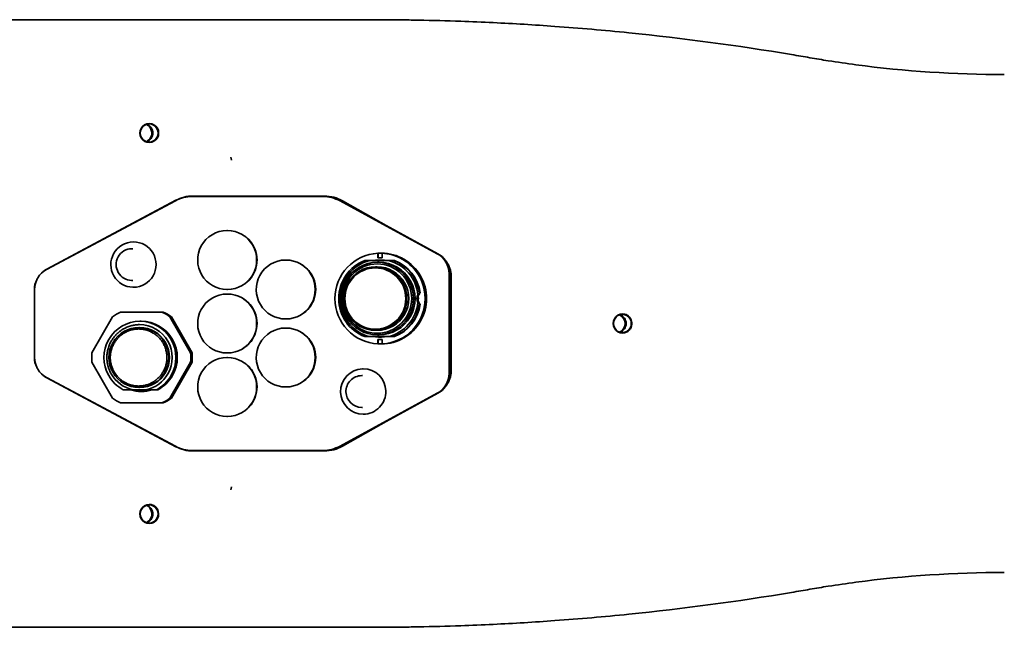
# Model space of a CAD drawing. Extents: x -922 to 7836, y -4841 to 1297.
# Tile 3 of 89: x -758 to -541, y -3675 to -3541. Entities that reach past the tile are written whole.
import ezdxf

# ---------------------------------------------------------------- set-up
doc = ezdxf.new("R2010")
doc.units = 0

msp = doc.modelspace()

# ---------------------------------------------------------------- linework, layer by layer
at = {"color": 7, "lineweight": 35}
for p, q in [((-773.927246, -3541), (-726.728882, -3541)), ((-688.600769, -3541), (-726.728882, -3541)), ((-688.600769, -3541), (-684.384094, -3541)), ((-684.384094, -3541), (-680.82843, -3541)), ((-729.752991, -3564), (-729.750977, -3564)), ((-729.753052, -3568), (-729.750977, -3568)), ((-723.969666, -3580.930908), (-752.408447, -3596.081787)), ((-723.863953, -3580.833984), (-752.302734, -3595.984863)), ((-691.403564, -3580), (-720.244751, -3580)), ((-691.246765, -3579.890381), (-720.087952, -3579.890381)), ((-691.403564, -3580), (-691.246765, -3580)), ((-691.03772, -3579.890381), (-691.246765, -3579.890381)), ((-687.625854, -3580.959229), (-666.168518, -3592.599609)), ((-687.469055, -3580.959229), (-682.010681, -3583.92041)), ((-682.010681, -3583.92041), (-687.291565, -3580.932373)), ((-676.93988, -3586.671143), (-687.08252, -3580.932373)), ((-682.010681, -3583.92041), (-666.011719, -3592.599609)), ((-712.571045, -3587.5), (-712.487427, -3587.5)), ((-733.237366, -3590), (-733.205078, -3590)), ((-733.555176, -3591.5), (-733.350342, -3591.5)), ((-699.642212, -3594), (-699.558594, -3594)), ((-682.174255, -3594.100098), (-681.05072, -3594.100098)), ((-676.944153, -3594.100098), (-681.05072, -3594.100098)), ((-679.372742, -3594.5), (-678.991211, -3594.5)), ((-679.285645, -3592.512451), (-679.285645, -3593.5)), ((-679.285645, -3592.512451), (-679.181091, -3592.512451)), ((-678.291138, -3593.5), (-679.285645, -3593.5)), ((-679.181091, -3593.5), (-679.181091, -3592.512451)), ((-678.676086, -3592.5), (-678.467041, -3592.5)), ((-678.291138, -3593.5), (-678.291138, -3592.512451)), ((-678.291138, -3592.512451), (-678.186584, -3592.512451)), ((-676.944153, -3594.100098), (-675.747437, -3594.100098)), ((-675.747437, -3594.100098), (-675.575012, -3594.100098)), ((-679.802124, -3595.5), (-679.410095, -3595.5)), ((-733.554871, -3598.5), (-733.350098, -3598.5)), ((-663.556946, -3608), (-663.556946, -3597)), ((-663.400208, -3608), (-663.400208, -3597)), ((-663.291077, -3618.5), (-663.291077, -3597.5)), ((-663.082031, -3618.5), (-663.082031, -3597.5)), ((-755.052979, -3608), (-755.052979, -3600.5)), ((-733.236938, -3600), (-733.204651, -3600)), ((-712.570496, -3600.5), (-712.486877, -3600.5)), ((-712.571045, -3601.5), (-712.487427, -3601.5)), ((-670.096924, -3601.25), (-669.924438, -3601.25)), ((-670.096924, -3603.75), (-669.924438, -3603.75)), ((-755.056885, -3606.644775), (-755.056885, -3609.355225)), ((-742.382751, -3614.468262), (-737.825256, -3606.531006)), ((-736.048645, -3605.499512), (-726.933716, -3605.499512)), ((-731.783813, -3607.5), (-731.485779, -3607.5)), ((-726.933716, -3605.499512), (-726.625549, -3605.499512)), ((-725.157104, -3606.531006), (-720.599609, -3614.468262)), ((-725.157104, -3606.531006), (-724.848938, -3606.531006)), ((-724.848938, -3606.531006), (-720.291443, -3614.468262)), ((-699.641724, -3607), (-699.558105, -3607)), ((-625.293579, -3606), (-625.291565, -3606)), ((-755.052979, -3608), (-755.052979, -3615.5)), ((-732.009705, -3608.864014), (-731.863342, -3608.864014)), ((-699.642212, -3609), (-699.558594, -3609)), ((-679.807556, -3609.5), (-679.415527, -3609.5)), ((-663.556946, -3608), (-663.556946, -3619)), ((-663.400208, -3608), (-663.400208, -3619)), ((-681.05072, -3610.899902), (-682.174255, -3610.899902)), ((-681.05072, -3610.899902), (-676.944153, -3610.899902)), ((-679.378967, -3610.5), (-678.997437, -3610.5)), ((-679.285645, -3611.5), (-678.291138, -3611.5)), ((-679.285645, -3611.5), (-679.285645, -3612.487549)), ((-679.181091, -3612.487549), (-679.181091, -3611.5)), ((-678.291138, -3612.487549), (-678.291138, -3611.5)), ((-675.747437, -3610.899902), (-676.944153, -3610.899902)), ((-675.747437, -3610.899902), (-675.575012, -3610.899902)), ((-625.293579, -3610), (-625.291565, -3610)), ((-679.285645, -3612.487549), (-679.181091, -3612.487549)), ((-678.683838, -3612.5), (-678.474792, -3612.5)), ((-678.291138, -3612.487549), (-678.186584, -3612.487549)), ((-720.599609, -3614.468262), (-720.291443, -3614.468262)), ((-712.571045, -3615.5), (-712.487427, -3615.5)), ((-712.570496, -3614.5), (-712.486877, -3614.5)), ((-737.825256, -3624.468262), (-742.382751, -3616.531006)), ((-720.599609, -3616.531006), (-725.157104, -3624.468262)), ((-720.291443, -3616.531006), (-724.848938, -3624.468262)), ((-720.599609, -3616.531006), (-720.291443, -3616.531006)), ((-682.516724, -3618), (-682.484436, -3618)), ((-723.969666, -3635.069092), (-752.408447, -3619.918213)), ((-752.302734, -3620.015137), (-723.863953, -3635.166016)), ((-682.834534, -3619.5), (-682.6297, -3619.5)), ((-735.456787, -3622.600098), (-733.328003, -3622.600098)), ((-733.328003, -3622.600098), (-730.409851, -3622.600098)), ((-732.015259, -3622.135986), (-731.868958, -3622.135986)), ((-730.409851, -3622.600098), (-728.124268, -3622.600098)), ((-727.826355, -3622.600098), (-728.124268, -3622.600098)), ((-699.641724, -3622), (-699.558105, -3622)), ((-725.157104, -3624.468262), (-724.848938, -3624.468262)), ((-687.625854, -3635.040771), (-666.168518, -3623.400391)), ((-682.010681, -3632.07959), (-666.011719, -3623.400391)), ((-726.933716, -3625.499512), (-736.048645, -3625.499512)), ((-726.933716, -3625.499512), (-726.625549, -3625.499512)), ((-682.83429, -3626.5), (-682.629456, -3626.5)), ((-712.570496, -3628.5), (-712.486877, -3628.5)), ((-687.08252, -3635.067627), (-676.940002, -3629.328857)), ((-682.516357, -3628), (-682.48407, -3628)), ((-687.469055, -3635.040771), (-682.010681, -3632.07959)), ((-687.291565, -3635.067627), (-682.010681, -3632.07959)), ((-691.403564, -3636), (-720.244751, -3636)), ((-720.087952, -3636.109619), (-691.246765, -3636.109619)), ((-691.403564, -3636), (-691.246765, -3636)), ((-691.03772, -3636.109619), (-691.246765, -3636.109619)), ((-729.752991, -3648), (-729.750977, -3648)), ((-729.752991, -3652), (-729.750977, -3652)), ((-773.927246, -3675), (-726.728882, -3675)), ((-688.600769, -3675), (-726.728882, -3675)), ((-688.600769, -3675), (-684.384094, -3675)), ((-684.384094, -3675), (-680.82843, -3675))]:
    msp.add_line(p, q, dxfattribs=at)
for points in [[(-731.868958, -3608.25), (-732.105713, -3608.253906), (-732.22583, -3608.258789), (-732.346619, -3608.265869), (-732.467041, -3608.274902), (-732.588074, -3608.286133), (-732.783813, -3608.308594), (-732.980713, -3608.33667), (-733.178711, -3608.370605), (-733.377563, -3608.4104), (-733.576965, -3608.456299), (-733.798889, -3608.514648), (-734.020935, -3608.580322), (-734.242676, -3608.654053), (-734.463806, -3608.73584), (-734.68396, -3608.825439), (-734.793518, -3608.873291), (-734.90271, -3608.923096), (-735.065613, -3609.001465), (-735.227356, -3609.084473), (-735.387756, -3609.171875), (-735.546631, -3609.263916), (-735.745728, -3609.387207), (-735.941711, -3609.517334), (-736.134338, -3609.654785), (-736.323242, -3609.798828), (-736.507996, -3609.949951), (-736.688416, -3610.107666), (-736.776855, -3610.188721), (-736.864075, -3610.271729), (-736.978455, -3610.384766), (-737.090454, -3610.500244), (-737.200134, -3610.618652), (-737.345581, -3610.784424), (-737.486206, -3610.95459), (-737.621765, -3611.129395), (-737.752136, -3611.308594), (-737.877136, -3611.491943), (-737.996582, -3611.678955), (-738.110229, -3611.869873), (-738.218079, -3612.064209), (-738.319946, -3612.261475), (-738.415649, -3612.461914), (-738.505127, -3612.665039), (-738.593628, -3612.884521), (-738.674866, -3613.106201), (-738.748718, -3613.330322), (-738.815125, -3613.555908), (-738.874084, -3613.782959), (-738.925537, -3614.01123), (-738.969482, -3614.23999), (-739.005981, -3614.469482), (-739.035034, -3614.698975), (-739.056763, -3614.928223), (-739.070313, -3615.139893), (-739.077698, -3615.351074), (-739.078979, -3615.561279), (-739.074219, -3615.770508), (-739.063538, -3615.978271), (-739.046997, -3616.184326), (-739.029724, -3616.3479), (-739.00885, -3616.510254), (-738.984497, -3616.671143), (-738.963989, -3616.791016), (-738.941589, -3616.909912), (-738.917297, -3617.027832), (-738.891174, -3617.14502), (-738.846802, -3617.325684), (-738.798279, -3617.50415), (-738.745605, -3617.679932), (-738.689026, -3617.852783), (-738.64917, -3617.966309), (-738.607666, -3618.078857), (-738.52002, -3618.299561), (-738.426331, -3618.514648), (-738.327087, -3618.723877), (-738.222595, -3618.92749), (-738.11322, -3619.125)], [(-732.078003, -3609.210449), (-732.296326, -3609.214355), (-732.408203, -3609.219238), (-732.520813, -3609.226074), (-732.631042, -3609.235107), (-732.741943, -3609.24585), (-732.923035, -3609.268066), (-733.105347, -3609.295898), (-733.288757, -3609.329346), (-733.473022, -3609.368896), (-733.657776, -3609.414307), (-733.863464, -3609.472168), (-734.069153, -3609.537598), (-734.274414, -3609.61084), (-734.478943, -3609.692139), (-734.682312, -3609.781494), (-734.783386, -3609.829102), (-734.884033, -3609.878662), (-735.033997, -3609.957031), (-735.182678, -3610.039795), (-735.329834, -3610.127197), (-735.475342, -3610.218994), (-735.656433, -3610.341309), (-735.834167, -3610.470703), (-736.008179, -3610.606934), (-736.177979, -3610.75), (-736.343323, -3610.899414), (-736.424255, -3610.976807), (-736.503845, -3611.05542), (-736.620911, -3611.176514), (-736.734863, -3611.300781), (-736.845703, -3611.428711), (-736.953247, -3611.55957), (-737.079041, -3611.722168), (-737.199646, -3611.88916), (-737.314819, -3612.060303), (-737.424377, -3612.235107), (-737.528259, -3612.413818), (-737.626221, -3612.595459), (-737.71814, -3612.780518), (-737.803955, -3612.968262), (-737.883484, -3613.158447), (-737.956604, -3613.35083), (-738.023376, -3613.54541), (-738.085205, -3613.746826), (-738.140137, -3613.949951), (-738.188171, -3614.153809), (-738.229248, -3614.358643), (-738.263428, -3614.563721), (-738.29071, -3614.769043), (-738.311218, -3614.974121), (-738.324951, -3615.178467), (-738.332031, -3615.382324), (-738.333008, -3615.534424), (-738.330383, -3615.685791), (-738.324158, -3615.836182), (-738.3172, -3615.948486), (-738.308289, -3616.060303), (-738.284607, -3616.281738), (-738.25354, -3616.500244), (-738.21521, -3616.715576), (-738.169922, -3616.92749), (-738.117981, -3617.135498), (-738.064514, -3617.323242), (-738.00592, -3617.507568), (-737.942444, -3617.687988), (-737.874329, -3617.864502), (-737.801819, -3618.036865), (-737.738159, -3618.177246), (-737.671875, -3618.314697), (-737.602966, -3618.448975), (-737.549683, -3618.547852), (-737.495117, -3618.644775)], [(-726.660889, -3618.644775), (-726.554993, -3618.452881), (-726.454407, -3618.25415), (-726.406189, -3618.152344), (-726.359497, -3618.048828), (-726.288025, -3617.880127), (-726.220764, -3617.70752), (-726.157898, -3617.531006), (-726.099792, -3617.35083), (-726.04657, -3617.167236), (-725.993469, -3616.959229), (-725.947083, -3616.747314), (-725.907593, -3616.531982), (-725.875305, -3616.313232), (-725.850586, -3616.091553), (-725.841064, -3615.979492), (-725.833496, -3615.867188), (-725.825928, -3615.697266), (-725.822937, -3615.526611), (-725.824524, -3615.354736), (-725.830872, -3615.182129), (-725.845703, -3614.963135), (-725.868225, -3614.743652), (-725.898621, -3614.52417), (-725.936829, -3614.304688), (-725.982971, -3614.085938), (-726.037048, -3613.868164), (-726.067017, -3613.759766), (-726.098999, -3613.651855), (-726.144653, -3613.508545), (-726.193848, -3613.366211), (-726.24646, -3613.224854), (-726.323669, -3613.033936), (-726.407227, -3612.845459), (-726.497009, -3612.659668), (-726.592834, -3612.476807), (-726.694702, -3612.297119), (-726.802307, -3612.12085), (-726.915588, -3611.948242), (-727.034424, -3611.779785), (-727.158508, -3611.615479), (-727.287659, -3611.455566), (-727.421753, -3611.300049), (-727.564453, -3611.145508), (-727.711792, -3610.996094), (-727.863464, -3610.852295), (-728.019287, -3610.714111), (-728.178894, -3610.581787), (-728.342041, -3610.455566), (-728.508362, -3610.335205), (-728.677673, -3610.220947), (-728.849609, -3610.112793), (-728.980103, -3610.035889), (-729.111755, -3609.962646), (-729.244507, -3609.892822), (-729.344727, -3609.842773), (-729.445374, -3609.794678), (-729.647888, -3609.704346), (-729.851685, -3609.622314), (-730.056335, -3609.547852), (-730.261414, -3609.481445), (-730.466614, -3609.422607), (-730.65509, -3609.375244), (-730.843079, -3609.334229), (-731.030151, -3609.299316), (-731.216248, -3609.270508), (-731.40094, -3609.247314), (-731.55365, -3609.232666), (-731.7052, -3609.22168), (-731.855408, -3609.214355), (-731.967102, -3609.211426), (-732.078003, -3609.210449)], [(-737.495117, -3618.644775), (-737.382629, -3618.833008), (-737.26178, -3619.02002), (-737.198242, -3619.112793), (-737.132507, -3619.205322), (-737.022949, -3619.351807), (-736.907837, -3619.496826), (-736.787231, -3619.639648), (-736.661133, -3619.780273), (-736.529602, -3619.918457), (-736.377014, -3620.068848), (-736.217773, -3620.215088), (-736.051941, -3620.357178), (-735.8797, -3620.494629), (-735.701111, -3620.627197), (-735.609497, -3620.691406), (-735.516418, -3620.75415), (-735.374023, -3620.845459), (-735.228394, -3620.933594), (-735.07959, -3621.018066), (-734.927795, -3621.098877), (-734.731812, -3621.195557), (-734.531555, -3621.285645), (-734.327209, -3621.368896), (-734.119141, -3621.445313), (-733.907654, -3621.514404), (-733.80072, -3621.546387), (-733.693054, -3621.576416), (-733.530273, -3621.617676), (-733.36615, -3621.654785), (-733.200745, -3621.6875), (-733.034241, -3621.715576), (-732.831238, -3621.743896), (-732.627075, -3621.765381), (-732.422119, -3621.780029), (-732.216675, -3621.788086), (-732.011047, -3621.789307), (-731.80542, -3621.783691), (-731.600159, -3621.77124), (-731.39563, -3621.751953), (-731.192017, -3621.726074), (-730.989624, -3621.693604), (-730.788879, -3621.654541), (-730.58429, -3621.607666), (-730.382019, -3621.553955), (-730.182312, -3621.493896), (-729.985413, -3621.427246), (-729.791626, -3621.354492), (-729.601196, -3621.275635), (-729.414368, -3621.190918), (-729.231323, -3621.100586), (-729.052307, -3621.004883), (-728.920837, -3620.929688), (-728.791809, -3620.851807), (-728.665283, -3620.770996), (-728.572083, -3620.70874), (-728.480347, -3620.645264), (-728.301453, -3620.513916), (-728.128784, -3620.377441), (-727.962463, -3620.236572), (-727.802612, -3620.091064), (-727.649414, -3619.941895), (-727.514343, -3619.801514), (-727.384949, -3619.658203), (-727.261353, -3619.512695), (-727.143433, -3619.365234), (-727.03125, -3619.21582), (-726.942078, -3619.090332), (-726.856873, -3618.963867), (-726.775574, -3618.83667), (-726.717163, -3618.740723), (-726.660889, -3618.644775)]]:
    msp.add_lwpolyline(points, dxfattribs=at)
for centre, radius, start, end in [((-680.828613, -4105.614746), 564.614947, 89.262854, 89.999982), ((-680.830017, -4105.728516), 564.728364, 88.927772, 89.262861), ((-680.829346, -4105.687988), 564.687922, 87.984817, 88.927765), ((-680.826599, -4105.614258), 564.614178, 87.257224, 87.98483), ((-680.82843, -4105.649414), 564.649607, 85.874698, 87.25721), ((-680.85199, -4105.839355), 564.840373, 84.213371, 85.873701), ((-680.82843, -4105.649414), 564.6496, 80.531072, 84.213808), ((-680.919983, -4106.216797), 565.22426, 80.11691, 80.531373), ((-541.029114, -3303.272217), 249.815485, 260.117363, 261.057449), ((-540.999084, -3303.084229), 250.005746, 261.05734, 262.466545), ((-541, -3303.089844), 249.999997, 262.466586, 269.999997), ((-695.690308, -3567.915771), 16.391272, 192.033887, 194.238084), ((-720.086792, -3587.92041), 8.030033, 90.008028, 118.058467), ((-691.248108, -3587.921143), 8.030958, 60.484727, 89.990679), ((-691.039063, -3587.921143), 8.030958, 60.484727, 89.990679), ((-712.563965, -3593.964355), 6.464993, 90.062676, 151.56616), ((-733.231323, -3594.969482), 4.970089, 90.069452, 151.575271), ((-733.551147, -3594.979492), 3.479952, 90.066563, 151.571392), ((-699.635193, -3600.464355), 6.464993, 90.062676, 151.56616), ((-668.210083, -3597.498291), 5.127969, 359.981757, 37.291983), ((-749.912048, -3600.470947), 5.083388, 118.053782, 134.891482), ((-668.427185, -3597.5), 5.136081, 359.998717, 15.342174), ((-750.451355, -3600.444824), 4.625584, 153.114045, 180.373934), ((-750.252502, -3600.532471), 4.842841, 150.84511, 153.251249), ((-1683.495361, -3606.5271), 928.438441, 359.992749, 0.373501), ((-712.563965, -3607.964355), 6.464993, 90.062676, 151.56616), ((-668.875732, -3602.597412), 1.818343, 132.187069, 149.057786), ((-668.875732, -3602.402588), 1.818343, 210.942214, 227.812931), ((-1683.495361, -3609.4729), 928.438441, 359.626499, 0.007251), ((-699.635193, -3615.464355), 6.464993, 90.062676, 151.56616), ((-750.451355, -3615.555176), 4.625584, 179.626066, 206.885955), ((-712.563965, -3621.964355), 6.464993, 90.062676, 151.56616), ((-750.252563, -3615.467529), 4.842835, 206.748751, 209.154453), ((-749.912048, -3615.529053), 5.083387, 225.109296, 241.946218), ((-731.762268, -3615.531982), 7.975485, 209.835696, 242.40339), ((-731.854065, -3615.540039), 7.212674, 209.802337, 258.207232), ((-732.007324, -3615.543457), 6.593255, 209.775549, 269.930801), ((-732.023254, -3615.543457), 6.593255, 270.069201, 330.224446), ((-731.876892, -3615.543457), 6.593255, 270.069201, 330.224446), ((-731.883911, -3615.539795), 7.212867, 281.793494, 330.197054), ((-731.818787, -3615.531982), 7.975485, 297.596605, 330.16431), ((-731.520874, -3615.531982), 7.975445, 297.596414, 330.164282), ((-668.210083, -3618.501709), 5.127969, 322.708175, 0.018243), ((-668.427185, -3618.5), 5.136081, 344.657826, 0.001283), ((-720.086792, -3628.07959), 8.030033, 241.941533, 269.991972), ((-691.248108, -3628.078857), 8.030958, 270.009321, 299.515273), ((-691.039063, -3628.078857), 8.030958, 270.009321, 299.515273), ((-695.690308, -3648.084229), 16.391272, 165.761916, 167.966113), ((-541, -3912.910156), 249.999997, 90.000003, 97.533414), ((-541.029114, -3912.727783), 249.815485, 98.942551, 99.882637), ((-540.999084, -3912.915771), 250.005746, 97.533455, 98.94266), ((-680.82843, -3110.350342), 564.6496, 275.786192, 279.468928), ((-680.919983, -3109.782959), 565.22426, 279.468627, 279.88309), ((-680.85199, -3110.160645), 564.840373, 274.126299, 275.786629), ((-680.828613, -3110.38501), 564.614947, 270.000018, 270.737146), ((-680.830017, -3110.271729), 564.728364, 270.737139, 271.072228), ((-680.829346, -3110.312012), 564.687922, 271.072235, 272.015183), ((-680.826599, -3110.385742), 564.614178, 272.01517, 272.742776), ((-680.82843, -3110.350342), 564.649607, 272.74279, 274.125302)]:
    msp.add_arc(centre, radius, start, end, dxfattribs=at)
for centre, major_axis, ratio, start_param, end_param in [((-729.752014, -3566), (0, -2), 0.981627, 3.1415926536, 6.2831853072), ((-729.713806, -3566), (0, -2.100098), 0.981627, 3.1416315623, 4.2123889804), ((-731.240295, -3566), (0, 2.100098), 0.981627, 4.2123889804, 5.8438601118), ((-730.896851, -3566), (0, -2), 0.981627, 0.295812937, 2.8457723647), ((-729.752014, -3566), (0, -2), 0.981627, 0, 3.1415926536), ((-729.752014, -3566), (0, -2.100098), 0.981627, 1.0707963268, 3.1323341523), ((-729.713806, -3566), (0, -2.100098), 0.981627, 0.0000389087, 3.1416315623), ((-729.713806, -3566), (0, -2.100098), 0.981627, 4.2123889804, 6.2832242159), ((-731.240295, -3566), (0, 2.100098), 0.981627, 3.5809236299, 4.2123889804), ((-729.752014, -3566), (0, -2.100098), 0.981627, 0.0092529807, 1.0707963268), ((-720.244751, -3588), (0, -8), 0.994522, 3.1415926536, 3.6288230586), ((-691.403564, -3588), (0, -8), 0.994522, 2.6468377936, 3.1415926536), ((-691.246765, -3588), (0, -8), 0.994522, 2.6468377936, 3.1415926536), ((-712.487122, -3594), (0, -6.5), 0.994522, 0.0000389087, 3.1416315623), ((-733.204834, -3595), (0, -5), 0.994522, 0.0000389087, 3.1416315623), ((-712.288574, -3594), (0, -6.399902), 0.994522, 2.0707963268, 2.6305994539), ((-712.57074, -3594), (-0.002331, -6.5), 0.995364, 4.213105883, 6.2835816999), ((-712.288574, -3594), (0, -6.399902), 0.994522, 0.5110023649, 2.0707963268), ((-733.237122, -3595), (-0.000552, -5), 0.99485, 4.212638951, 6.26137144), ((-733.555054, -3595), (-0.000638, -3.5), 0.995069, 4.2128037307, 6.2614481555), ((-699.55835, -3600.5), (0, -6.5), 0.994522, 0.0000389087, 3.1416315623), ((-678.788391, -3602.5), (0, -10), 0.994522, 3.1916133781, 6.2331645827), ((-678.960876, -3602.5), (0, -9), 0.994522, 3.5088003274, 5.9159776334), ((-678.997437, -3602.5), (0, -8.649902), 0.994522, 3.382600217, 6.0421777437), ((-679.378967, -3602.5), (0, -8), 0.994522, 3.1415926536, 6.2831853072), ((-678.788391, -3602.5), (0, -8.5), 0.994522, 3.1415926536, 3.2951364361), ((-678.474792, -3602.5), (0, -8.5), 0.994522, 3.1601475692, 3.2951364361), ((-679.378967, -3602.5), (0, -8), 0.994522, 0, 3.1415926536), ((-678.683838, -3602.5), (0, -10), 0.994522, 3.1415926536, 3.1916135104), ((-678.997437, -3602.5), (0, -8), 0.994522, 0, 3.1415926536), ((-678.788391, -3602.5), (0, -8.5), 0.994522, 2.9880488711, 3.1415926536), ((-678.683838, -3602.5), (0, -10), 0.994522, 3.0915717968, 3.1415926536), ((-678.474792, -3602.5), (0, -10), 0.994522, 0, 3.1415926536), ((-678.788391, -3602.5), (0, -10), 0.994522, 0.0500207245, 3.0915719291), ((-678.997437, -3602.5), (0, -8.649902), 0.994522, 1.6677731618, 2.9005850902), ((-678.960876, -3602.5), (0, -9), 0.994522, 1.7101355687, 2.7743849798), ((-678.788391, -3602.5), (0, -9), 0.994522, 1.7101356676, 2.7743845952), ((-668.529602, -3597), (0, -5), 0.994522, 1.5707963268, 2.6468377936), ((-668.372803, -3597), (0, -5), 0.994522, 1.7434609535, 2.6468377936), ((-750.080383, -3600.5), (0, -5), 0.994522, 3.6288230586, 4.7123889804), ((-699.359741, -3600.5), (0, -6.399902), 0.994522, 2.0707963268, 2.6305994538), ((-679.415527, -3602.5), (0, -7.649902), 0.994522, 3.1415926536, 9.4247779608), ((-679.807556, -3602.5), (0, -7), 0.994522, 3.1415926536, 6.2831853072), ((-679.833679, -3602.5), (0, -6.75), 0.994522, 3.1415926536, 9.4247779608), ((-679.807556, -3602.5), (0, -7), 0.994522, 0, 3.1415926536), ((-679.415527, -3602.5), (0, -7), 0.994522, 0, 3.1415926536), ((-668.372803, -3597), (0, -5), 0.994522, 1.5707963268, 1.7434609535), ((-733.555054, -3595), (0, -3.5), 0.994522, 6.2612537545, 6.2832242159), ((-699.641968, -3600.5), (-0.002331, -6.5), 0.995364, 4.213105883, 6.2835816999), ((-699.359741, -3600.5), (0, -6.399902), 0.994522, 0.5110023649, 2.0707963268), ((-733.237122, -3595), (0, -5), 0.994522, 6.2612537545, 6.2832242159), ((-712.487122, -3608), (0, -6.5), 0.994522, 0.0000389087, 3.1416315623), ((-712.288574, -3608), (0, -6.399902), 0.994522, 2.0707963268, 2.6305994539), ((-668.87323, -3602.5), (0, -1.780029), 0.994522, 4.222492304, 5.2022856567), ((-668.664185, -3602.5), (0, -1.780029), 0.994522, 3.9338223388, 4.405793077), ((-668.664185, -3602.5), (0, -1.780029), 0.994522, 5.0189848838, 5.4909556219), ((-678.788391, -3602.5), (0, -8.5), 0.994522, 1.5075516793, 1.6340409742), ((-712.57074, -3608), (-0.002331, -6.5), 0.995364, 4.213105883, 6.2835816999), ((-712.288574, -3608), (0, -6.399902), 0.994522, 0.5110023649, 2.0707963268), ((-678.997437, -3602.5), (0, -8.649902), 0.994522, 0.2410075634, 1.4738194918), ((-678.960876, -3602.5), (0, -9), 0.994522, 0.3672076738, 1.4314570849), ((-678.788391, -3602.5), (0, -9), 0.994522, 0.3672080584, 1.431456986), ((-731.790527, -3615.5), (0, 8), 0.994522, 0, 2.0943951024), ((-731.488892, -3615.503662), (0, 11.004639), 0.994522, 0.4297391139, 0.6174584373), ((-731.790527, -3615.5), (0, 8), 0.994522, 4.1887902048, 6.2831853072), ((-731.492615, -3615.5), (0.000997, -8), 0.994521, 1.0470716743, 3.141468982), ((-731.493469, -3615.503662), (0, 11.004639), 0.994522, 5.6657268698, 5.8534461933), ((-731.185303, -3615.503662), (0, -11.004639), 0.994522, 2.5241342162, 2.7118535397), ((-625.254395, -3608), (0, -2.100098), 0.981627, 3.1415620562, 6.2831547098), ((-625.292603, -3608), (0, -2), 0.981627, 3.1415926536, 6.2831853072), ((-626.780884, -3608), (0, 2.100098), 0.981627, 5.7831853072, 5.8438601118), ((-626.780884, -3608), (0, 2.100098), 0.981627, 3.5809236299, 5.7831853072), ((-626.437439, -3608), (0, -2), 0.981627, 0.295812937, 2.8457723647), ((-625.292603, -3608), (0, -2), 0.981627, 0, 3.1415926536), ((-625.292603, -3608), (0, -2.100098), 0.981627, 0.0092529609, 3.1323341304), ((-625.254395, -3608), (0, -2.100098), 0.981627, 6.2831547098, 8.9247779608), ((-625.254395, -3608), (0, -2.100098), 0.981627, 2.6415926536, 3.1415620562), ((-732.015259, -3615.5), (0, 6.635986), 0.994522, 6.2831853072, 8.3775804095), ((-732.015259, -3615.5), (0, 6.635986), 0.994522, 4.1887902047, 6.2831853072), ((-731.868958, -3615.5), (0, 7.25), 0.994522, 4.1887902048, 6.2831853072), ((-731.868958, -3615.5), (0, 6.635986), 0.994522, 4.1887902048, 6.2831853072), ((-699.55835, -3615.5), (0, -6.5), 0.994522, 0.0000389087, 3.1416315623), ((-699.359741, -3615.5), (0, -6.399902), 0.994522, 2.0707963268, 2.6305994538), ((-678.788391, -3602.5), (0, -8.5), 0.994522, 6.1296415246, 6.2831853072), ((-678.474792, -3602.5), (0, -8.5), 0.994522, 6.1296415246, 6.2646438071), ((-678.788391, -3602.5), (0, -8.5), 0.994522, 0, 0.1535437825), ((-699.641968, -3615.5), (-0.002331, -6.5), 0.995364, 4.213105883, 6.2835816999), ((-699.359741, -3615.5), (0, -6.399902), 0.994522, 0.5110023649, 2.0707963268), ((-678.683838, -3602.5), (0, -10), 0.994522, 6.2331644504, 6.2831853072), ((-678.683838, -3602.5), (0, -10), 0.994522, 0, 0.0500208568), ((-750.080383, -3615.5), (0, -5), 0.994522, 4.7123889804, 5.7959549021), ((-731.486572, -3615.499512), (0, 11.004639), 0.994522, 1.476936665, 1.6646559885), ((-731.495789, -3615.499512), (0, 11.004639), 0.994522, 4.6185293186, 4.8062486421), ((-731.187622, -3615.499512), (0, -11.004639), 0.994522, 1.476936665, 1.6646559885), ((-712.487122, -3622), (0, -6.5), 0.994522, 0.0000389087, 3.1416315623), ((-712.288574, -3622), (0, -6.399902), 0.994522, 2.0707963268, 2.6305994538), ((-682.516541, -3623), (0.000519, -5), 0.99485, 3.1697726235, 4.7405687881), ((-682.516541, -3623), (0, -5), 0.994522, 3.1416291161, 3.1698859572), ((-682.484253, -3623), (0, -5), 0.994522, 1.5990896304, 3.1416291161), ((-712.57074, -3622), (-0.002331, -6.5), 0.995364, 4.213105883, 6.2835816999), ((-712.288574, -3622), (0, -6.399902), 0.994522, 0.5110023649, 2.0707963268), ((-682.834412, -3623), (0.001648, -3.5), 0.99507, 3.1411606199, 4.7401932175), ((-668.529602, -3619), (0, -5), 0.994522, 0.49475486, 1.5707963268), ((-668.372803, -3619), (0, -5), 0.994522, 0.49475486, 1.3981317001), ((-668.372803, -3619), (0, -5), 0.994522, 1.3981317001, 1.5707963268), ((-731.491211, -3615.499512), (0, 7.5), 0.994522, 2.8136927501, 3.1415926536), ((-731.183044, -3615.499512), (0, -7.5), 0.994522, 5.9552854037, 6.2625340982), ((-731.491211, -3615.499512), (0, 7.5), 0.994522, 3.1415926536, 3.4694925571), ((-731.488892, -3615.495605), (0, 11.004639), 0.994522, 2.5241342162, 2.7118535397), ((-731.493469, -3615.495605), (0, 11.004639), 0.994522, 3.5713317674, 3.7590510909), ((-731.185303, -3615.495605), (0, -11.004639), 0.994522, 0.4297391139, 0.6174584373), ((-682.516541, -3623), (-0.00145, -5), 0.994851, 4.7409644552, 6.2835100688), ((-682.834412, -3623), (-0.001691, -3.5), 0.99507, 4.7411524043, 6.2837023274), ((-682.484253, -3623), (0, -5), 0.994522, 0.0000364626, 1.5990896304), ((-720.244751, -3628), (0, -8), 0.994522, 5.7959549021, 6.2831853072), ((-691.403564, -3628), (0, -8), 0.994522, 0, 0.49475486), ((-691.246765, -3628), (0, -8), 0.994522, 0, 0.49475486), ((-729.713806, -3650), (0, -2.100098), 0.981627, 3.1416315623, 6.2832242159), ((-729.752014, -3650), (0, -2), 0.981627, 3.1415926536, 6.2831853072), ((-731.240295, -3650), (0, 2.100098), 0.981627, 4.2123889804, 5.8438601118), ((-730.896851, -3650), (0, -2), 0.981627, 0.295812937, 2.8457723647), ((-729.752014, -3650), (0, -2), 0.981627, 0, 3.1415926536), ((-729.752014, -3650), (0, -2.100098), 0.981627, 0.0092529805, 3.1323341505), ((-729.713806, -3650), (0, -2.100098), 0.981627, 1.0707963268, 3.1416315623), ((-731.240295, -3650), (0, 2.100098), 0.981627, 3.5809236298, 4.2123889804), ((-729.713806, -3650), (0, -2.100098), 0.981627, 0.0000389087, 1.0707963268)]:
    msp.add_ellipse(centre, major_axis=major_axis, ratio=ratio, start_param=start_param, end_param=end_param, dxfattribs=at)

doc.saveas('drawing.dxf')
